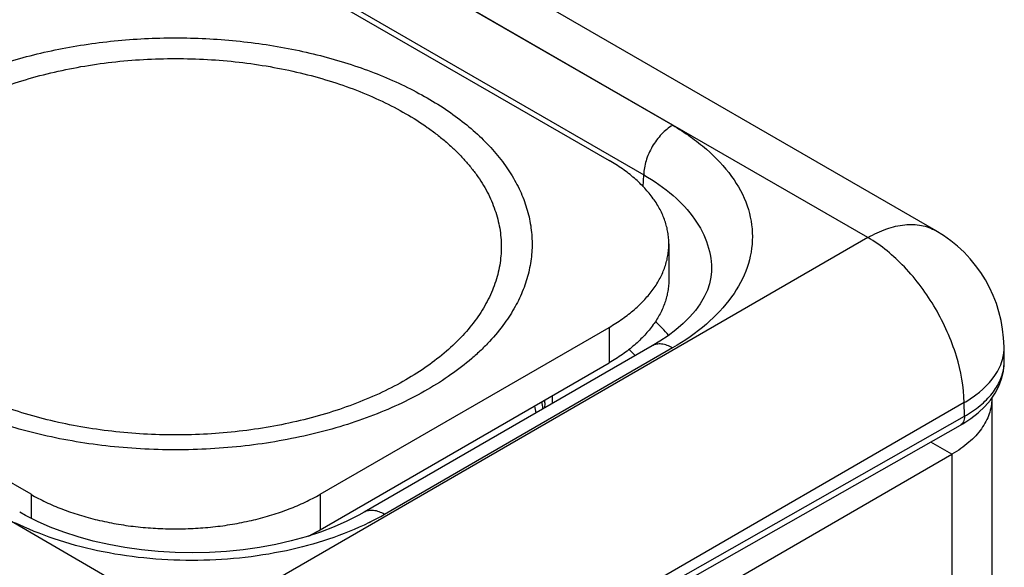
# Model space of a CAD drawing. Header units: inches. Extents: x 0 to 22, y 0 to 17.
# Tile 59 of 64: x 15.239 to 15.961, y 14.453 to 14.854. Entities that reach past the tile are written whole.
import ezdxf

# ---------------------------------------------------------------- set-up
doc = ezdxf.new("R2010")
doc.units = ezdxf.units.IN
doc.header["$LTSCALE"] = 1.21
doc.header["$MEASUREMENT"] = 0
doc.layers.get('0').update_dxf_attribs({"linetype": 'CONTINUOUS'})

msp = doc.modelspace()

# ---------------------------------------------------------------- linework, layer by layer
at = {"color": 7, "linetype": 'CONTINUOUS'}
for p, q in [((15.71792, 14.77699), (15.39887, 14.96153)), ((15.91119, 14.69955), (15.44919, 14.96629)), ((15.40557, 14.95723), (15.71792, 14.77699)), ((15.36004, 14.93087), (15.67116, 14.75123)), ((15.38436, 14.92092), (15.69662, 14.74063)), ((15.86118, 14.69459), (15.71792, 14.77699)), ((15.69635, 14.73183), (15.69662, 14.74063)), ((15.86118, 14.69459), (15.36621, 14.4088)), ((15.7151, 14.68999), (15.7151, 14.66387)), ((15.2469, 14.50627), (14.93577, 14.68591)), ((15.74639, 14.66972), (15.74639, 14.6697)), ((15.45903, 14.50627), (15.67116, 14.62875)), ((15.67116, 14.62875), (15.67116, 14.60262)), ((15.70283, 14.61514), (15.49139, 14.49306)), ((15.96132, 14.60436), (15.96117, 14.61444)), ((15.71783, 14.61366), (15.50639, 14.49157)), ((15.45903, 14.48014), (15.67116, 14.60262)), ((15.93188, 14.57355), (15.43691, 14.28776)), ((15.62398, 14.57338), (15.62378, 14.56951)), ((15.62398, 14.57339), (15.62397, 14.57285)), ((15.93203, 14.56354), (15.93188, 14.57355)), ((15.43698, 14.28278), (15.93203, 14.56354)), ((15.43404, 14.27622), (15.92909, 14.55698)), ((15.92909, 14.55698), (15.92909, 14.55698)), ((15.92286, 14.53565), (15.90731, 14.54463)), ((15.2469, 14.50627), (15.2469, 14.48865)), ((15.45903, 14.50627), (15.45903, 14.48014)), ((15.36621, 14.4088), (15.22349, 14.49152))]:
    msp.add_line(p, q, dxfattribs=at)
at = {"color": 3, "linetype": 'CONTINUOUS'}
for p, q in [((15.95214, 14.57648), (15.95214, 11.98091)), ((15.43393, 14.25336), (15.92286, 14.53565)), ((15.92286, 14.53565), (15.92286, 11.94008))]:
    msp.add_line(p, q, dxfattribs=at)
at = {"color": 7, "linetype": 'CONTINUOUS'}
for points in [[(15.74639, 14.66972), (15.74602, 14.66553), (15.74503, 14.66075), (15.74339, 14.65591), (15.74111, 14.65101), (15.73817, 14.64609), (15.73459, 14.64119), (15.73038, 14.63634), (15.72558, 14.63159), (15.72027, 14.62701), (15.71451, 14.62264)], [(15.71451, 14.62264), (15.70836, 14.61849), (15.70283, 14.61515)], [(15.93684, 14.56191), (15.94223, 14.56614), (15.94698, 14.57063), (15.95109, 14.57539), (15.95454, 14.58039), (15.95731, 14.5856), (15.95937, 14.591), (15.96071, 14.59652), (15.9613, 14.60213), (15.96132, 14.60438)], [(15.92909, 14.55698), (15.93085, 14.558), (15.93684, 14.56191)], [(15.49138, 14.49306), (15.4875, 14.49089), (15.47881, 14.48649), (15.46947, 14.48237), (15.4595, 14.47857), (15.44898, 14.47513), (15.43796, 14.47207), (15.42651, 14.46944), (15.4147, 14.46725), (15.4026, 14.46552), (15.39028, 14.46428), (15.3778, 14.46352), (15.36526, 14.46326), (15.35271, 14.4635), (15.34023, 14.46423), (15.3279, 14.46546), (15.31579, 14.46716), (15.30397, 14.46933), (15.29251, 14.47195), (15.28148, 14.47498), (15.27093, 14.47841), (15.26094, 14.4822), (15.25157, 14.4863), (15.24284, 14.49069), (15.23859, 14.49306)]]:
    msp.add_lwpolyline(points, dxfattribs=at)
for centre, radius, start, end in [((15.86118, 14.61295), 0.1, 0.85857, 59.99737), ((15.60039, 14.52285), 0.15207, 41.14938, 46.42941), ((15.92887, 14.61396), 0.03231, 356.22579, 0.85379), ((15.58579, 14.50905), 0.14404, 43.3917, 45.96916), ((15.92826, 14.61402), 0.03292, 348.76133, 356.20267), ((15.92835, 14.60389), 0.03298, 353.50726, 355.54844), ((15.9286, 14.60387), 0.03273, 355.54784, 359.50044), ((15.92871, 14.60387), 0.03262, 359.5036, 0.86005), ((15.48205, 14.5795), 0.14767, 357.41131, 359.65643), ((15.5175, 14.55158), 0.1011, 8.14442, 11.13069), ((15.52065, 14.55556), 0.10295, 9.46286, 10.38364), ((15.52138, 14.55568), 0.10221, 8.09928, 9.46329), ((15.47722, 14.57599), 0.14678, 358.98461, 359.75596), ((15.52192, 14.55576), 0.10166, 7.40882, 8.09847), ((15.40755, 14.66289), 0.19778, 296.24241, 299.98308), ((15.38505, 14.60837), 0.14804, 296.25115, 299.982)]:
    msp.add_arc(centre, radius, start, end, dxfattribs=at)
at = {"color": 3, "linetype": 'CONTINUOUS'}
msp.add_arc((15.91897, 14.57649), 0.03317, 359.99005, 0.72935, dxfattribs=at)
at = {"color": 7, "linetype": 'CONTINUOUS'}
for points, knots in [([(15.1679, 14.79685), (15.17331, 14.79997), (15.1846, 14.80593), (15.20242, 14.81384), (15.22135, 14.82083), (15.24125, 14.82686), (15.26197, 14.83188), (15.28336, 14.83586), (15.30527, 14.83877), (15.32752, 14.84058), (15.34996, 14.84128), (15.37242, 14.84088), (15.39474, 14.83936), (15.41675, 14.83674), (15.43829, 14.83305), (15.45921, 14.8283), (15.47934, 14.82254), (15.49855, 14.8158), (15.51668, 14.80813), (15.53362, 14.79959), (15.54923, 14.79025), (15.5634, 14.78016), (15.57603, 14.7694), (15.58702, 14.75804), (15.59629, 14.74616), (15.60376, 14.73385), (15.60938, 14.7212), (15.61309, 14.70829), (15.61486, 14.69523), (15.61466, 14.68213), (15.6125, 14.66909), (15.6084, 14.65622), (15.60241, 14.64363), (15.5973, 14.63566), (15.59447, 14.63176)], [0, 0, 0, 0, 0.032056, 0.065402, 0.09992, 0.135491, 0.171973, 0.209208, 0.247021, 0.285235, 0.323662, 0.362114, 0.400402, 0.438338, 0.475744, 0.512443, 0.548277, 0.583094, 0.616769, 0.649191, 0.680281, 0.709989, 0.738302, 0.765247, 0.790903, 0.815399, 0.838921, 0.861709, 0.88405, 0.906261, 0.928667, 0.951582, 0.975283, 1, 1, 1, 1]), ([(15.1839, 14.78549), (15.18956, 14.78876), (15.20143, 14.79495), (15.22028, 14.80298), (15.24039, 14.80992), (15.26158, 14.81568), (15.28365, 14.82023), (15.30638, 14.82351), (15.32956, 14.82548), (15.35296, 14.82615), (15.37636, 14.82549), (15.39953, 14.82351), (15.42226, 14.82023), (15.44433, 14.81569), (15.46552, 14.80992), (15.48564, 14.80299), (15.50449, 14.79495), (15.52189, 14.78588), (15.53523, 14.77743), (15.54499, 14.77022), (15.55176, 14.76468), (15.55804, 14.75896), (15.56384, 14.75306), (15.56912, 14.74701), (15.5754, 14.73885), (15.58198, 14.72832), (15.58685, 14.71718), (15.58956, 14.70818), (15.591, 14.70144), (15.59187, 14.69466), (15.59216, 14.68787), (15.59187, 14.68108), (15.591, 14.6743), (15.58956, 14.66756), (15.58684, 14.65856), (15.58197, 14.64742), (15.57397, 14.63462), (15.56385, 14.62235), (15.55171, 14.61073), (15.53768, 14.59987), (15.52742, 14.59337), (15.52203, 14.59026)], [0, 0, 0, 0, 0.03253, 0.066532, 0.101848, 0.138316, 0.175733, 0.213879, 0.252518, 0.291405, 0.330292, 0.36893, 0.407075, 0.444492, 0.480962, 0.516286, 0.550292, 0.582838, 0.613827, 0.628724, 0.643217, 0.65731, 0.671009, 0.684327, 0.69728, 0.72217, 0.74593, 0.757492, 0.768898, 0.780198, 0.791443, 0.802689, 0.813988, 0.825395, 0.836958, 0.860719, 0.885611, 0.911869, 0.939646, 0.969026, 1, 1, 1, 1]), ([(15.53803, 14.58314), (15.53184, 14.57956), (15.51884, 14.57279), (15.49821, 14.56399), (15.47619, 14.5564), (15.45299, 14.55009), (15.42884, 14.54511), (15.40396, 14.54153), (15.37859, 14.53936), (15.35297, 14.53863), (15.32736, 14.53936), (15.30199, 14.54152), (15.27711, 14.54511), (15.25296, 14.55008), (15.22976, 14.55639), (15.20774, 14.56399), (15.1871, 14.57278), (15.16805, 14.58271), (15.15345, 14.59196), (15.14277, 14.59986), (15.13536, 14.60592), (15.12848, 14.61218), (15.12214, 14.61864), (15.11635, 14.62527), (15.10948, 14.63419), (15.10228, 14.64572), (15.09695, 14.65791), (15.09398, 14.66776), (15.0924, 14.67514), (15.09145, 14.68256), (15.09113, 14.69), (15.09145, 14.69743), (15.0924, 14.70485), (15.09398, 14.71223), (15.09695, 14.72208), (15.10228, 14.73427), (15.11105, 14.74829), (15.12212, 14.76172), (15.13541, 14.77443), (15.15076, 14.78632), (15.162, 14.79344), (15.1679, 14.79685)], [0, 0, 0, 0, 0.03253, 0.066531, 0.101848, 0.138316, 0.175733, 0.213879, 0.252518, 0.291405, 0.330292, 0.36893, 0.407075, 0.444492, 0.480962, 0.516286, 0.550292, 0.582838, 0.613827, 0.628724, 0.643217, 0.65731, 0.671009, 0.684327, 0.69728, 0.72217, 0.74593, 0.757493, 0.768898, 0.780198, 0.791443, 0.802689, 0.813989, 0.825395, 0.836958, 0.860719, 0.885612, 0.911869, 0.939647, 0.969026, 1, 1, 1, 1]), ([(15.52203, 14.59026), (15.51637, 14.58699), (15.5045, 14.5808), (15.48565, 14.57277), (15.46554, 14.56583), (15.44435, 14.56007), (15.42228, 14.55552), (15.39955, 14.55224), (15.37637, 14.55027), (15.35297, 14.5496), (15.32957, 14.55026), (15.3064, 14.55224), (15.28367, 14.55552), (15.2616, 14.56006), (15.24041, 14.56583), (15.22029, 14.57276), (15.20144, 14.5808), (15.18404, 14.58987), (15.1707, 14.59832), (15.16094, 14.60553), (15.15417, 14.61107), (15.14789, 14.61679), (15.14209, 14.62269), (15.13681, 14.62874), (15.13053, 14.6369), (15.12395, 14.64743), (15.11908, 14.65857), (15.11637, 14.66757), (15.11493, 14.67431), (15.11406, 14.68109), (15.11377, 14.68788), (15.11406, 14.69467), (15.11493, 14.70145), (15.11637, 14.70819), (15.11909, 14.71719), (15.12396, 14.72833), (15.13196, 14.74113), (15.14208, 14.7534), (15.15422, 14.76502), (15.16825, 14.77588), (15.17851, 14.78238), (15.1839, 14.78549)], [0, 0, 0, 0, 0.03253, 0.066532, 0.101848, 0.138316, 0.175733, 0.213879, 0.252518, 0.291405, 0.330292, 0.36893, 0.407075, 0.444492, 0.480962, 0.516286, 0.550292, 0.582838, 0.613827, 0.628724, 0.643217, 0.65731, 0.671009, 0.684327, 0.69728, 0.72217, 0.74593, 0.757492, 0.768898, 0.780198, 0.791443, 0.802689, 0.813988, 0.825395, 0.836958, 0.860719, 0.885611, 0.911869, 0.939646, 0.969026, 1, 1, 1, 1]), ([(15.71783, 14.77694), (15.71485, 14.77522), (15.70921, 14.7705), (15.7026, 14.76153), (15.69803, 14.75135), (15.69667, 14.74409), (15.69662, 14.74063)], [0, 0, 0, 0, 0.236707, 0.498914, 0.761711, 1, 1, 1, 1]), ([(15.71792, 14.77699), (15.72241, 14.7744), (15.73091, 14.76887), (15.74612, 14.75713), (15.76154, 14.74092), (15.77359, 14.71879), (15.77776, 14.6953), (15.77359, 14.67181), (15.76154, 14.64968), (15.74252, 14.62968), (15.7266, 14.61872), (15.71783, 14.61366)], [0, 0, 0, 0, 0.074187, 0.144744, 0.274398, 0.391026, 0.499956, 0.608883, 0.725508, 0.855144, 1, 1, 1, 1]), ([(15.7151, 14.68999), (15.7151, 14.69141), (15.71498, 14.69425), (15.71443, 14.6985), (15.71353, 14.70273), (15.71183, 14.70838), (15.70877, 14.71537), (15.70375, 14.7234), (15.6974, 14.7311), (15.68979, 14.73839), (15.68098, 14.7452), (15.67454, 14.74928), (15.67116, 14.75123)], [0, 0, 0, 0, 0.053916, 0.108091, 0.162776, 0.218213, 0.332137, 0.451466, 0.577346, 0.71056, 0.851505, 1, 1, 1, 1]), ([(15.69662, 14.74063), (15.70423, 14.73626), (15.71801, 14.72679), (15.73438, 14.7094), (15.74451, 14.69012), (15.74658, 14.67631), (15.74639, 14.66972)], [0, 0, 0, 0, 0.290158, 0.549142, 0.781894, 1, 1, 1, 1]), ([(15.86118, 14.69459), (15.86557, 14.69713), (15.8743, 14.70128), (15.88772, 14.70452), (15.90031, 14.7042), (15.90789, 14.70145), (15.91119, 14.69955)], [0, 0, 0, 0, 0.289777, 0.549071, 0.782228, 1, 1, 1, 1]), ([(15.93188, 14.57355), (15.93171, 14.58508), (15.92716, 14.60928), (15.91194, 14.64323), (15.8899, 14.67311), (15.8711, 14.68887), (15.86118, 14.69459)], [0, 0, 0, 0, 0.238293, 0.501084, 0.763286, 1, 1, 1, 1]), ([(15.67116, 14.62875), (15.67454, 14.6307), (15.68098, 14.63479), (15.68979, 14.6416), (15.6974, 14.64889), (15.70375, 14.65658), (15.70877, 14.66462), (15.71183, 14.6716), (15.71353, 14.67725), (15.71443, 14.68148), (15.71498, 14.68573), (15.7151, 14.68857), (15.7151, 14.68999)], [0, 0, 0, 0, 0.148495, 0.28944, 0.422654, 0.548534, 0.667863, 0.781787, 0.837224, 0.891909, 0.946084, 1, 1, 1, 1]), ([(15.7151, 14.66387), (15.7151, 14.66245), (15.71498, 14.6596), (15.71443, 14.65535), (15.71353, 14.65112), (15.71183, 14.64548), (15.70877, 14.63849), (15.70375, 14.63046), (15.6974, 14.62276), (15.68979, 14.61547), (15.68098, 14.60866), (15.67454, 14.60458), (15.67116, 14.60262)], [0, 0, 0, 0, 0.053916, 0.108091, 0.162776, 0.218213, 0.332137, 0.451466, 0.577346, 0.71056, 0.851505, 1, 1, 1, 1]), ([(15.59447, 14.63176), (15.59111, 14.6271), (15.58551, 14.62036), (15.5772, 14.61195), (15.56794, 14.60355), (15.55505, 14.59359), (15.54389, 14.58652), (15.53803, 14.58314)], [0, 0, 0, 0, 0.229672, 0.349449, 0.472637, 0.729411, 1, 1, 1, 1]), ([(15.71783, 14.61366), (15.71535, 14.61509), (15.71139, 14.61667), (15.70609, 14.61654), (15.70382, 14.61572), (15.70283, 14.61515)], [0, 0, 0, 0, 0.547697, 0.781681, 1, 1, 1, 1]), ([(15.95777, 14.59924), (15.95809, 14.59992), (15.95926, 14.60262), (15.96012, 14.60545), (15.96055, 14.6076)], [0, 0, 0, 0, 0.255709, 1, 1, 1, 1]), ([(15.93203, 14.56354), (15.93608, 14.56583), (15.94346, 14.57078), (15.95253, 14.5797), (15.9587, 14.58953), (15.96072, 14.59668), (15.96112, 14.60016)], [0, 0, 0, 0, 0.288117, 0.547916, 0.782543, 1, 1, 1, 1]), ([(15.93188, 14.57355), (15.93486, 14.57527), (15.9451, 14.58192), (15.95402, 14.59126), (15.95777, 14.59924)], [0, 0, 0, 0, 0.280613, 1, 1, 1, 1]), ([(15.93203, 14.56354), (15.93204, 14.56217), (15.93173, 14.55962), (15.93006, 14.55753), (15.92909, 14.55698)], [0, 0, 0, 0, 0.551597, 1, 1, 1, 1]), ([(15.2469, 14.50627), (15.25045, 14.50422), (15.2579, 14.50034), (15.26973, 14.49529), (15.28235, 14.49094), (15.29565, 14.48733), (15.30949, 14.48448), (15.32375, 14.48242), (15.33829, 14.48118), (15.35297, 14.48076), (15.36764, 14.48118), (15.38218, 14.48242), (15.39644, 14.48448), (15.41028, 14.48733), (15.42358, 14.49094), (15.4362, 14.49529), (15.44803, 14.50034), (15.45548, 14.50422), (15.45903, 14.50627)], [0, 0, 0, 0, 0.055812, 0.11418, 0.174792, 0.237354, 0.301548, 0.366993, 0.433284, 0.5, 0.566716, 0.633007, 0.698452, 0.762646, 0.825208, 0.88582, 0.944188, 1, 1, 1, 1]), ([(15.50639, 14.49157), (15.5039, 14.49301), (15.49994, 14.49459), (15.49465, 14.49446), (15.49237, 14.49363), (15.49139, 14.49306)], [0, 0, 0, 0, 0.547703, 0.781679, 1, 1, 1, 1]), ([(15.495, 14.48549), (15.47585, 14.47603), (15.43292, 14.46217), (15.37649, 14.45659), (15.33001, 14.45893), (15.29606, 14.46421), (15.26421, 14.47277), (15.24433, 14.48092), (15.235, 14.48545)], [0, 0, 0, 0, 0.239333, 0.499537, 0.63119, 0.760107, 0.883767, 1, 1, 1, 1])]:
    msp.add_open_spline(points, degree=3, knots=knots, dxfattribs=at)
at = {"color": 3, "linetype": 'CONTINUOUS'}
msp.add_open_spline([(15.95214, 14.57648), (15.95214, 14.57459), (15.95181, 14.57076), (15.95035, 14.5651), (15.94793, 14.55957), (15.94458, 14.55421), (15.94035, 14.54908), (15.93527, 14.54422), (15.9294, 14.53968), (15.92511, 14.53695), (15.92286, 14.53565)], degree=3, knots=[0, 0, 0, 0, 0.108024, 0.218074, 0.331987, 0.451322, 0.57726, 0.71062, 0.851615, 1, 1, 1, 1], dxfattribs=at)

doc.saveas('drawing.dxf')
